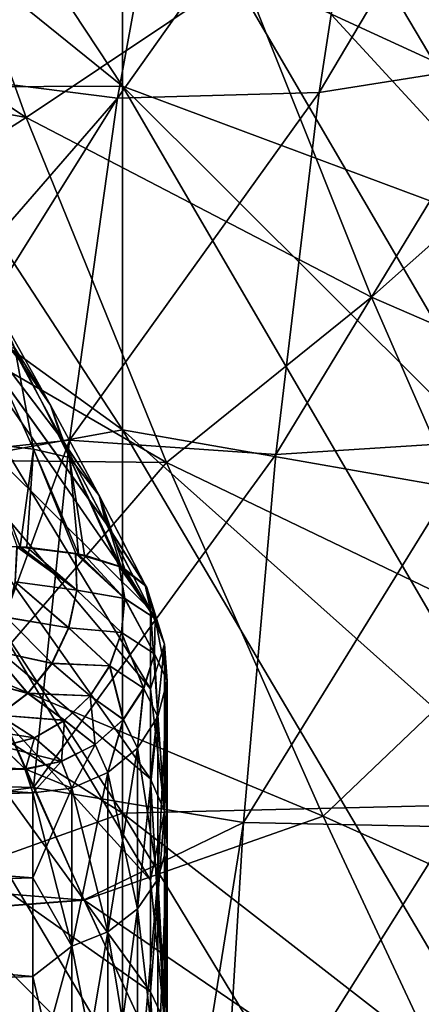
# Model space of a CAD drawing. Header units: metres. Extents: x 59 to 135, y -85 to 87.
# Tile 176 of 210: x 113.32 to 114.83, y 8.98 to 12.7. Entities that reach past the tile are written whole.
import ezdxf

# ---------------------------------------------------------------- set-up
doc = ezdxf.new("R2010")
doc.units = ezdxf.units.M
doc.layers.add('solid_21_404_502_XXX', color=7, linetype='CONTINUOUS')

msp = doc.modelspace()

# ---------------------------------------------------------------- linework, layer by layer
at = {"layer": 'solid_21_404_502_XXX'}
for points in [[(113.704964, 15.269992, 5.557823), (115.285385, 13.339446, 4.855161), (115.285385, 12.685599, 6.370948)], [(113.704964, 14.521518, 7.29298), (113.704964, 15.269992, 5.557823), (115.285385, 12.685599, 6.370948)], [(111.920319, 15.147185, 9.962461), (113.704964, 13.576665, 8.929513), (113.704964, 12.448212, 10.44529)], [(111.920319, 13.888194, 11.653579), (111.920319, 15.147185, 9.962461), (113.704964, 12.448212, 10.44529)], [(113.704964, 14.521518, 7.29298), (115.285385, 12.685599, 6.370948), (115.285385, 11.860203, 7.800578)], [(113.704964, 13.576665, 8.929513), (113.704964, 14.521518, 7.29298), (115.285385, 11.860203, 7.800578)], [(113.704964, 14.521518, -7.29298), (115.285385, 12.685599, -6.370948), (115.285385, 13.339446, -4.855161)], [(113.704964, 14.521518, -7.29298), (113.704964, 13.576665, -8.929513), (115.285385, 12.685599, -6.370948)], [(115.35675, 13.955405, 19.516825), (114.653458, 13.7675, 19.179806), (114.447014, 12.425283, 19.765148)], [(115.186928, 12.542288, 20.042587), (115.35675, 13.955405, 19.516825), (114.447014, 12.425283, 19.765148)], [(111.920319, 13.888194, 11.653579), (113.704964, 12.448212, 10.44529), (113.704964, 11.151417, 11.819812)], [(111.920319, 12.441389, 13.187102), (111.920319, 13.888194, 11.653579), (113.704964, 11.151417, 11.819812)], [(111.920319, 13.888194, -11.653579), (113.704964, 12.448212, -10.44529), (113.704964, 13.576665, -8.929513)], [(111.920319, 13.888194, -11.653579), (111.920319, 12.441389, -13.187102), (113.704964, 12.448212, -10.44529)], [(114.653458, 13.7675, 19.179806), (113.91674, 13.666785, 18.898983), (113.685135, 12.402708, 19.540819)], [(114.447014, 12.425283, 19.765148), (114.653458, 13.7675, 19.179806), (113.685135, 12.402708, 19.540819)], [(113.91674, 13.666785, 18.898983), (113.164856, 13.675102, 18.656321), (112.918381, 12.499783, 19.346254)], [(113.685135, 12.402708, 19.540819), (113.91674, 13.666785, 18.898983), (112.918381, 12.499783, 19.346254)], [(112.886093, 13.591232, -18.650749), (113.34005, 12.32971, -19.508167), (112.006294, 13.217943, -18.822487)], [(114.15593, 12.876008, -19.430506), (113.34005, 12.32971, -19.508167), (112.886093, 13.591232, -18.650749)], [(113.704964, 13.576665, 8.929513), (115.285385, 11.860203, 7.800578), (115.285385, 10.874416, 9.124719)], [(113.704964, 12.448212, 10.44529), (113.704964, 13.576665, 8.929513), (115.285385, 10.874416, 9.124719)], [(113.704964, 13.576665, -8.929513), (115.285385, 11.860203, -7.800578), (115.285385, 12.685599, -6.370948)], [(113.704964, 13.576665, -8.929513), (113.704964, 12.448212, -10.44529), (115.285385, 11.860203, -7.800578)], [(114.935593, 13.468215, -19.487001), (115.386398, 12.310038, -20.241962), (114.15593, 12.876008, -19.430506)], [(113.34005, 12.32971, -19.508167), (112.246452, 12.533974, -19.284697), (112.006294, 13.217943, -18.822487)], [(114.15593, 12.876008, -19.430506), (114.645264, 11.652467, -20.189638), (113.34005, 12.32971, -19.508167)], [(115.386398, 12.310038, -20.241962), (114.645264, 11.652467, -20.189638), (114.15593, 12.876008, -19.430506)], [(113.810066, 10.471221, 4.253658), (112.304695, 12.654945, 5.063212), (112.304695, 11.964212, 6.530037)], [(113.476112, 11.113872, 4.182075), (113.313995, 11.415254, 4.130393), (112.304695, 12.654945, 5.063212)], [(113.641647, 10.799161, 4.223408), (113.476112, 11.113872, 4.182075), (112.304695, 12.654945, 5.063212)], [(113.810066, 10.471221, 4.253658), (113.641647, 10.799161, 4.223408), (112.304695, 12.654945, 5.063212)], [(113.810066, 10.173501, -4.923408), (112.304695, 11.96417, -6.530113), (112.304695, 12.65491, -5.063301)], [(113.810066, 10.471221, -4.253658), (113.810066, 10.173501, -4.923408), (112.304695, 12.65491, -5.063301)], [(113.641212, 10.800003, -4.223316), (113.810066, 10.471221, -4.253658), (112.304695, 12.65491, -5.063301)], [(113.475235, 11.115521, -4.181827), (113.641212, 10.800003, -4.223316), (112.304695, 12.65491, -5.063301)], [(113.312675, 11.417679, -4.129926), (113.475235, 11.115521, -4.181827), (112.304695, 12.65491, -5.063301)], [(113.34005, 12.32971, -19.508167), (112.522324, 11.807676, -19.737751), (112.246452, 12.533974, -19.284697)], [(115.186928, 12.542288, 20.042587), (114.447014, 12.425283, 19.765148), (114.283745, 11.058097, 20.343866)], [(115.051682, 11.106819, 20.556919), (115.186928, 12.542288, 20.042587), (114.283745, 11.058097, 20.343866)], [(113.685135, 12.402708, 19.540819), (112.918381, 12.499783, 19.346254), (112.72599, 11.299597, 20.032951)], [(111.920319, 12.441389, -13.187102), (113.704964, 11.151417, -11.819812), (113.704964, 12.448212, -10.44529)], [(111.920319, 12.441389, 13.187102), (113.704964, 11.151417, 11.819812), (113.704964, 9.703818, 13.034491)], [(111.920319, 10.826336, 14.542293), (111.920319, 12.441389, 13.187102), (113.704964, 9.703818, 13.034491)], [(111.920319, 12.441389, -13.187102), (111.920319, 10.826336, -14.542293), (113.704964, 11.151417, -11.819812)], [(114.447014, 12.425283, 19.765148), (113.685135, 12.402708, 19.540819), (113.503922, 11.111504, 20.17935)], [(114.283745, 11.058097, 20.343866), (114.447014, 12.425283, 19.765148), (113.503922, 11.111504, 20.17935)], [(113.704964, 12.448212, 10.44529), (115.285385, 10.874416, 9.124719), (115.285385, 9.741572, 10.325463)], [(113.704964, 11.151417, 11.819812), (113.704964, 12.448212, 10.44529), (115.285385, 9.741572, 10.325463)], [(113.704964, 12.448212, -10.44529), (115.285385, 10.874416, -9.124719), (115.285385, 11.860203, -7.800578)], [(113.704964, 12.448212, -10.44529), (113.704964, 11.151417, -11.819812), (115.285385, 10.874416, -9.124719)], [(113.685135, 12.402708, 19.540819), (112.72599, 11.299597, 20.032951), (112.832977, 11.040425, 20.176943)], [(113.503922, 11.111504, 20.17935), (113.685135, 12.402708, 19.540819), (112.832977, 11.040425, 20.176943)], [(113.34005, 12.32971, -19.508167), (113.870972, 11.028116, -20.272839), (112.522324, 11.807676, -19.737751)], [(114.645264, 11.652467, -20.189638), (113.870972, 11.028116, -20.272839), (113.34005, 12.32971, -19.508167)], [(115.386398, 12.310038, -20.241962), (115.896736, 11.11, -20.927649), (114.645264, 11.652467, -20.189638)], [(113.810066, 9.832997, 5.572453), (112.304695, 11.964212, 6.530037), (112.304695, 11.104195, 7.904468)], [(113.810066, 10.173501, 4.923408), (113.810066, 10.471221, 4.253658), (112.304695, 11.964212, 6.530037)], [(113.810066, 9.832997, 5.572453), (113.810066, 10.173501, 4.923408), (112.304695, 11.964212, 6.530037)], [(113.810066, 9.451141, -6.198064), (112.304695, 11.104151, -7.904531), (112.304695, 11.96417, -6.530113)], [(113.810066, 9.832997, -5.572453), (113.810066, 9.451141, -6.198064), (112.304695, 11.96417, -6.530113)], [(113.810066, 10.173501, -4.923408), (113.810066, 9.832997, -5.572453), (112.304695, 11.96417, -6.530113)], [(113.870972, 11.028116, -20.272839), (112.833549, 11.039065, -20.177687), (112.522324, 11.807676, -19.737751)], [(114.645264, 11.652467, -20.189638), (115.194901, 10.390332, -20.868647), (113.870972, 11.028116, -20.272839)], [(115.896736, 11.11, -20.927649), (115.194901, 10.390332, -20.868647), (114.645264, 11.652467, -20.189638)], [(113.432922, 11.244701, 3.958476), (113.242004, 11.585659, 3.960014), (113.313995, 11.415254, 4.130393)], [(113.297585, 11.459806, 3.609648), (113.242004, 11.585659, 3.960014), (113.432922, 11.244701, 3.958476)], [(113.43293, 11.244696, -3.958478), (113.312675, 11.417679, -4.129926), (113.242004, 11.585653, -3.960017)], [(113.43293, 11.244696, -3.958478), (113.242004, 11.585653, -3.960017), (113.297623, 11.459743, -3.609652)], [(113.165062, 11.101727, 2.967461), (113.190285, 11.471362, 3.269546), (113.368721, 11.077707, 3.269125)], [(113.368729, 11.077694, -3.26913), (113.1903, 11.471334, -3.269552), (113.1651, 11.101653, -2.967468)], [(113.368721, 11.077707, 3.269125), (113.190285, 11.471362, 3.269546), (113.297585, 11.459806, 3.609648)], [(113.297623, 11.459743, -3.609652), (113.1903, 11.471334, -3.269552), (113.368729, 11.077694, -3.26913)], [(113.503738, 11.046883, 3.600551), (113.297585, 11.459806, 3.609648), (113.432922, 11.244701, 3.958476)], [(113.368721, 11.077707, 3.269125), (113.297585, 11.459806, 3.609648), (113.503738, 11.046883, 3.600551)], [(113.503754, 11.046845, -3.600553), (113.297623, 11.459743, -3.609652), (113.368729, 11.077694, -3.26913)], [(113.43293, 11.244696, -3.958478), (113.297623, 11.459743, -3.609652), (113.503754, 11.046845, -3.600553)], [(113.43293, 11.244696, -3.958478), (113.475235, 11.115521, -4.181827), (113.312675, 11.417679, -4.129926)], [(113.432922, 11.244701, 3.958476), (113.313995, 11.415254, 4.130393), (113.476112, 11.113872, 4.182075)], [(113.616295, 10.903247, 3.941848), (113.432922, 11.244701, 3.958476), (113.476112, 11.113872, 4.182075)], [(113.503738, 11.046883, 3.600551), (113.432922, 11.244701, 3.958476), (113.616295, 10.903247, 3.941848)], [(113.616295, 10.903245, -3.94185), (113.475235, 11.115521, -4.181827), (113.43293, 11.244696, -3.958478)], [(113.616295, 10.903245, -3.94185), (113.43293, 11.244696, -3.958478), (113.503754, 11.046845, -3.600553)], [(111.920319, 10.826336, -14.542293), (113.704964, 9.703818, -13.034491), (113.704964, 11.151417, -11.819812)], [(113.704964, 11.151417, 11.819812), (115.285385, 9.741572, 10.325463), (115.285385, 8.47699, 11.386574)], [(113.704964, 9.703818, 13.034491), (113.704964, 11.151417, 11.819812), (115.285385, 8.47699, 11.386574)], [(113.704964, 11.151417, -11.819812), (115.285385, 9.741572, -10.325463), (115.285385, 10.874416, -9.124719)], [(113.704964, 11.151417, -11.819812), (113.704964, 9.703818, -13.034491), (115.285385, 9.741572, -10.325463)], [(113.810066, 9.02954, 6.797609), (112.304695, 11.104195, 7.904468), (112.304695, 10.087063, 9.167057)], [(113.810066, 9.451142, 6.198063), (113.810066, 9.832997, 5.572453), (112.304695, 11.104195, 7.904468)], [(113.810066, 9.02954, 6.797609), (113.810066, 9.451142, 6.198063), (112.304695, 11.104195, 7.904468)], [(113.810066, 8.569964, -7.368567), (112.304695, 10.087017, -9.167107), (112.304695, 11.104151, -7.904531)], [(113.810066, 9.02954, -6.797609), (113.810066, 8.569964, -7.368567), (112.304695, 11.104151, -7.904531)], [(113.810066, 9.451141, -6.198064), (113.810066, 9.02954, -6.797609), (112.304695, 11.104151, -7.904531)], [(113.503922, 11.111504, 20.17935), (112.832977, 11.040425, 20.176943), (113.179619, 10.228867, 20.60025)], [(113.047752, 10.714463, 2.720586), (113.165062, 11.101727, 2.967461), (113.317863, 10.7091, 2.963693)], [(113.317863, 10.7091, 2.963693), (113.165062, 11.101727, 2.967461), (113.368721, 11.077707, 3.269125)], [(113.306732, 10.709788, -2.951762), (113.317871, 10.7091, -2.963703), (113.1651, 11.101653, -2.967468)], [(113.368729, 11.077694, -3.26913), (113.1651, 11.101653, -2.967468), (113.317871, 10.7091, -2.963703)], [(113.503922, 11.111504, 20.17935), (113.179619, 10.228867, 20.60025), (113.368752, 9.800022, 20.80768)], [(114.283745, 11.058097, 20.343866), (113.503922, 11.111504, 20.17935), (113.368752, 9.800022, 20.80768)], [(113.616295, 10.903245, -3.94185), (113.641212, 10.800003, -4.223316), (113.475235, 11.115521, -4.181827)], [(113.616295, 10.903247, 3.941848), (113.476112, 11.113872, 4.182075), (113.641647, 10.799161, 4.223408)], [(115.051682, 11.106819, 20.556919), (114.283745, 11.058097, 20.343866), (114.16114, 9.668784, 20.911875)], [(114.948524, 9.65187, 21.056944), (115.051682, 11.106819, 20.556919), (114.16114, 9.668784, 20.911875)], [(113.317863, 10.7091, 2.963693), (113.368721, 11.077707, 3.269125), (113.538635, 10.681918, 3.251325)], [(113.368729, 11.077694, -3.26913), (113.317871, 10.7091, -2.963703), (113.342613, 10.707372, -2.990933)], [(113.527573, 10.68408, -3.233939), (113.368729, 11.077694, -3.26913), (113.342613, 10.707372, -2.990933)], [(113.538635, 10.681918, 3.251325), (113.368721, 11.077707, 3.269125), (113.503738, 11.046883, 3.600551)], [(113.527573, 10.68408, -3.233939), (113.538643, 10.681918, -3.251336), (113.368729, 11.077694, -3.26913)], [(113.503754, 11.046845, -3.600553), (113.368729, 11.077694, -3.26913), (113.538643, 10.681918, -3.251336)], [(114.16114, 9.668784, 20.911875), (114.283745, 11.058097, 20.343866), (113.368752, 9.800022, 20.80768)], [(113.69973, 10.632174, 3.57185), (113.503738, 11.046883, 3.600551), (113.616295, 10.903247, 3.941848)], [(113.538635, 10.681918, 3.251325), (113.503738, 11.046883, 3.600551), (113.69973, 10.632174, 3.57185)], [(113.503754, 11.046845, -3.600553), (113.538643, 10.681918, -3.251336), (113.561035, 10.677192, -3.287827)], [(113.69236, 10.635571, -3.553032), (113.503754, 11.046845, -3.600553), (113.561035, 10.677192, -3.287827)], [(113.69236, 10.635571, -3.553032), (113.699738, 10.632161, -3.571856), (113.503754, 11.046845, -3.600553)], [(113.616295, 10.903245, -3.94185), (113.503754, 11.046845, -3.600553), (113.699738, 10.632161, -3.571856)], [(113.870972, 11.028116, -20.272839), (113.180138, 10.227694, -20.600832), (112.833549, 11.039065, -20.177687)], [(113.870972, 11.028116, -20.272839), (114.462547, 9.69196, -20.944881), (113.180138, 10.227694, -20.600832)], [(115.194901, 10.390332, -20.868647), (114.462547, 9.69196, -20.944881), (113.870972, 11.028116, -20.272839)], [(113.792366, 10.560826, 3.911704), (113.616295, 10.903247, 3.941848), (113.641647, 10.799161, 4.223408)], [(113.69973, 10.632174, 3.57185), (113.616295, 10.903247, 3.941848), (113.792366, 10.560826, 3.911704)], [(113.792366, 10.560832, -3.911708), (113.641212, 10.800003, -4.223316), (113.616295, 10.903245, -3.94185)], [(113.616295, 10.903245, -3.94185), (113.699738, 10.632161, -3.571856), (113.713371, 10.62537, -3.608454)], [(113.790161, 10.563933, -3.898537), (113.616295, 10.903245, -3.94185), (113.713371, 10.62537, -3.608454)], [(113.790161, 10.563933, -3.898537), (113.792366, 10.560832, -3.911708), (113.616295, 10.903245, -3.94185)], [(111.920319, 10.826336, 14.542293), (113.704964, 9.703818, 13.034491), (113.704964, 8.124993, 14.072901)], [(111.920319, 9.064875, 15.700824), (111.920319, 10.826336, 14.542293), (113.704964, 8.124993, 14.072901)], [(111.920319, 10.826336, -14.542293), (111.920319, 9.064875, -15.700824), (113.704964, 9.703818, -13.034491)], [(113.796104, 10.555075, -3.935869), (113.810066, 10.471221, -4.253658), (113.641212, 10.800003, -4.223316)], [(113.796104, 10.555075, -3.935869), (113.641212, 10.800003, -4.223316), (113.792366, 10.560832, -3.911708)], [(113.792366, 10.560826, 3.911704), (113.641647, 10.799161, 4.223408), (113.810066, 10.471221, 4.253658)], [(113.067047, 10.714746, 2.735183), (113.047752, 10.714463, 2.720586), (113.317863, 10.7091, 2.963693)], [(113.067047, 10.714746, 2.735183), (113.317863, 10.7091, 2.963693), (113.305687, 10.709849, 2.950656)], [(113.298378, 10.576728, 2.91397), (113.305687, 10.709849, 2.950656), (113.531296, 10.545485, 3.180423)], [(113.532166, 10.545314, -3.181619), (113.306732, 10.709788, -2.951762), (113.299461, 10.576642, -2.915003)], [(113.531296, 10.545485, 3.180423), (113.305687, 10.709849, 2.950656), (113.317863, 10.7091, 2.963693)], [(113.527573, 10.68408, -3.233939), (113.317871, 10.7091, -2.963703), (113.306732, 10.709788, -2.951762)], [(113.532166, 10.545314, -3.181619), (113.527573, 10.68408, -3.233939), (113.306732, 10.709788, -2.951762)], [(113.34243, 10.707385, 2.99073), (113.317863, 10.7091, 2.963693), (113.538635, 10.681918, 3.251325)], [(113.531296, 10.545485, 3.180423), (113.317863, 10.7091, 2.963693), (113.34243, 10.707385, 2.99073)], [(113.527573, 10.68408, -3.233939), (113.342613, 10.707372, -2.990933), (113.317871, 10.7091, -2.963703)], [(113.34243, 10.707385, 2.99073), (113.538635, 10.681918, 3.251325), (113.526772, 10.684232, 3.232699)], [(113.531296, 10.545485, 3.180423), (113.34243, 10.707385, 2.99073), (113.526772, 10.684232, 3.232699)], [(113.712318, 10.514004, 3.496038), (113.526772, 10.684232, 3.232699), (113.538635, 10.681918, 3.251325)], [(113.531296, 10.545485, 3.180423), (113.526772, 10.684232, 3.232699), (113.712318, 10.514004, 3.496038)], [(113.69236, 10.635571, -3.553032), (113.538643, 10.681918, -3.251336), (113.527573, 10.68408, -3.233939)], [(113.712952, 10.513743, -3.49739), (113.69236, 10.635571, -3.553032), (113.527573, 10.68408, -3.233939)], [(113.712952, 10.513743, -3.49739), (113.527573, 10.68408, -3.233939), (113.532166, 10.545314, -3.181619)], [(113.560883, 10.677222, 3.287576), (113.538635, 10.681918, 3.251325), (113.69973, 10.632174, 3.57185)], [(113.712318, 10.514004, 3.496038), (113.538635, 10.681918, 3.251325), (113.560883, 10.677222, 3.287576)], [(113.69236, 10.635571, -3.553032), (113.561035, 10.677192, -3.287827), (113.538643, 10.681918, -3.251336)], [(113.560883, 10.677222, 3.287576), (113.69973, 10.632174, 3.57185), (113.691811, 10.635827, 3.551664)], [(113.712318, 10.514004, 3.496038), (113.560883, 10.677222, 3.287576), (113.691811, 10.635827, 3.551664)], [(113.827202, 10.439177, 3.838513), (113.691811, 10.635827, 3.551664), (113.69973, 10.632174, 3.57185)], [(113.712318, 10.514004, 3.496038), (113.691811, 10.635827, 3.551664), (113.827202, 10.439177, 3.838513)], [(113.790161, 10.563933, -3.898537), (113.699738, 10.632161, -3.571856), (113.69236, 10.635571, -3.553032)], [(113.827545, 10.438784, -3.840142), (113.790161, 10.563933, -3.898537), (113.69236, 10.635571, -3.553032)], [(113.712952, 10.513743, -3.49739), (113.827545, 10.438784, -3.840142), (113.69236, 10.635571, -3.553032)], [(113.69973, 10.632174, 3.57185), (113.792366, 10.560826, 3.911704), (113.789894, 10.564298, 3.896946)], [(113.713287, 10.625422, 3.608227), (113.69973, 10.632174, 3.57185), (113.789894, 10.564298, 3.896946)], [(113.827202, 10.439177, 3.838513), (113.69973, 10.632174, 3.57185), (113.713287, 10.625422, 3.608227)], [(113.790161, 10.563933, -3.898537), (113.713371, 10.62537, -3.608454), (113.699738, 10.632161, -3.571856)], [(113.827202, 10.439177, 3.838513), (113.713287, 10.625422, 3.608227), (113.789894, 10.564298, 3.896946)], [(113.264969, 10.4431, 2.905147), (113.298378, 10.576728, 2.91397), (113.500725, 10.403113, 3.154264)], [(113.50161, 10.402909, -3.155389), (113.299461, 10.576642, -2.915003), (113.26606, 10.442972, -2.906107)], [(113.298378, 10.576728, 2.91397), (113.531296, 10.545485, 3.180423), (113.500725, 10.403113, 3.154264)], [(113.50161, 10.402909, -3.155389), (113.532166, 10.545314, -3.181619), (113.299461, 10.576642, -2.915003)], [(113.789894, 10.564298, 3.896946), (113.792366, 10.560826, 3.911704), (113.863258, 10.3417, 4.201047)], [(113.827202, 10.439177, 3.838513), (113.789894, 10.564298, 3.896946), (113.863258, 10.3417, 4.201047)], [(113.790161, 10.563933, -3.898537), (113.863258, 10.341701, -4.201044), (113.810066, 10.471221, -4.253658)], [(113.790161, 10.563933, -3.898537), (113.810066, 10.471221, -4.253658), (113.792366, 10.560832, -3.911708)], [(113.827545, 10.438784, -3.840142), (113.863258, 10.341701, -4.201044), (113.790161, 10.563933, -3.898537)], [(113.796104, 10.555075, -3.935869), (113.792366, 10.560832, -3.911708), (113.810066, 10.471221, -4.253658)], [(113.796082, 10.555114, 3.935683), (113.792366, 10.560826, 3.911704), (113.810066, 10.471221, 4.253658)], [(113.796082, 10.555114, 3.935683), (113.863258, 10.3417, 4.201047), (113.792366, 10.560826, 3.911704)], [(113.500725, 10.403113, 3.154264), (113.531296, 10.545485, 3.180423), (113.700096, 10.385751, 3.455512)], [(113.70076, 10.385468, -3.456814), (113.532166, 10.545314, -3.181619), (113.50161, 10.402909, -3.155389)], [(113.531296, 10.545485, 3.180423), (113.712318, 10.514004, 3.496038), (113.700096, 10.385751, 3.455512)], [(113.70076, 10.385468, -3.456814), (113.712952, 10.513743, -3.49739), (113.532166, 10.545314, -3.181619)], [(113.796082, 10.555114, 3.935683), (113.810066, 10.471221, 4.253658), (113.863258, 10.3417, 4.201047)], [(113.700096, 10.385751, 3.455512), (113.712318, 10.514004, 3.496038), (113.825279, 10.305825, 3.787812)], [(113.70076, 10.385468, -3.456814), (113.825676, 10.305408, -3.789404), (113.712952, 10.513743, -3.49739)], [(113.712318, 10.514004, 3.496038), (113.827202, 10.439177, 3.838513), (113.825279, 10.305825, 3.787812)], [(113.712952, 10.513743, -3.49739), (113.825676, 10.305408, -3.789404), (113.827545, 10.438784, -3.840142)], [(113.863258, 10.3417, 4.201047), (113.810066, 10.471221, 4.253658), (113.810066, 10.173501, 4.923408)], [(113.863258, 9.711371, -5.503527), (113.810066, 10.173501, -4.923408), (113.810066, 10.471221, -4.253658)], [(113.863258, 10.341701, -4.201044), (113.863258, 9.711371, -5.503527), (113.810066, 10.471221, -4.253658)], [(113.207756, 10.318993, 2.92451), (113.264969, 10.4431, 2.905147), (113.437263, 10.269474, 3.155649)], [(113.438126, 10.269234, -3.156694), (113.26606, 10.442972, -2.906107), (113.208817, 10.31882, -2.925399)], [(113.264969, 10.4431, 2.905147), (113.500725, 10.403113, 3.154264), (113.437263, 10.269474, 3.155649)], [(113.438126, 10.269234, -3.156694), (113.50161, 10.402909, -3.155389), (113.26606, 10.442972, -2.906107)], [(113.825279, 10.305825, 3.787812), (113.827202, 10.439177, 3.838513), (113.872704, 10.203259, 4.144813)], [(113.827545, 10.438784, -3.840142), (113.825676, 10.305408, -3.789404), (113.872704, 10.203261, -4.144806)], [(113.827202, 10.439177, 3.838513), (113.863258, 10.3417, 4.201047), (113.872704, 10.203259, 4.144813)], [(113.827545, 10.438784, -3.840142), (113.872704, 10.203261, -4.144806), (113.863258, 10.341701, -4.201044)], [(113.437263, 10.269474, 3.155649), (113.500725, 10.403113, 3.154264), (113.655632, 10.260443, 3.431812)], [(113.656303, 10.260135, -3.433046), (113.50161, 10.402909, -3.155389), (113.438126, 10.269234, -3.156694)], [(113.500725, 10.403113, 3.154264), (113.700096, 10.385751, 3.455512), (113.655632, 10.260443, 3.431812)], [(113.656303, 10.260135, -3.433046), (113.70076, 10.385468, -3.456814), (113.50161, 10.402909, -3.155389)], [(113.655632, 10.260443, 3.431812), (113.700096, 10.385751, 3.455512), (113.78418, 10.175159, 3.747881)], [(113.656303, 10.260135, -3.433046), (113.784592, 10.174721, -3.749399), (113.70076, 10.385468, -3.456814)], [(113.700096, 10.385751, 3.455512), (113.825279, 10.305825, 3.787812), (113.78418, 10.175159, 3.747881)], [(113.70076, 10.385468, -3.456814), (113.784592, 10.174721, -3.749399), (113.825676, 10.305408, -3.789404)], [(115.194901, 10.390332, -20.868647), (115.792374, 9.093846, -21.466486), (114.462547, 9.69196, -20.944881)], [(113.863258, 10.3417, 4.201047), (113.810066, 10.173501, 4.923408), (113.810066, 9.832997, 5.572453)], [(113.863258, 9.71137, 5.503531), (113.863258, 10.3417, 4.201047), (113.810066, 9.832997, 5.572453)], [(113.872704, 9.58137, -5.429854), (113.863258, 9.711371, -5.503527), (113.863258, 10.341701, -4.201044)], [(113.872704, 10.203261, -4.144806), (113.872704, 9.58137, -5.429854), (113.863258, 10.341701, -4.201044)], [(113.872704, 10.203259, 4.144813), (113.863258, 10.3417, 4.201047), (113.863258, 9.71137, 5.503531)], [(113.131104, 10.213864, 2.970582), (113.207756, 10.318993, 2.92451), (113.346466, 10.156269, 3.184458)], [(113.347282, 10.155997, -3.185421), (113.208817, 10.31882, -2.925399), (113.132095, 10.213653, -2.971408)], [(113.207756, 10.318993, 2.92451), (113.437263, 10.269474, 3.155649), (113.346466, 10.156269, 3.184458)], [(113.347282, 10.155997, -3.185421), (113.438126, 10.269234, -3.156694), (113.208817, 10.31882, -2.925399)], [(113.78418, 10.175159, 3.747881), (113.825279, 10.305825, 3.787812), (113.837486, 10.068435, 4.090046)], [(113.825676, 10.305408, -3.789404), (113.784592, 10.174721, -3.749399), (113.837486, 10.068438, -4.090038)], [(113.825279, 10.305825, 3.787812), (113.872704, 10.203259, 4.144813), (113.837486, 10.068435, 4.090046)], [(113.825676, 10.305408, -3.789404), (113.837486, 10.068438, -4.090038), (113.872704, 10.203261, -4.144806)], [(113.346466, 10.156269, 3.184458), (113.437263, 10.269474, 3.155649), (113.582176, 10.147223, 3.426667)], [(113.582825, 10.146894, -3.427821), (113.438126, 10.269234, -3.156694), (113.347282, 10.155997, -3.185421)], [(113.437263, 10.269474, 3.155649), (113.655632, 10.260443, 3.431812), (113.582176, 10.147223, 3.426667)], [(113.582825, 10.146894, -3.427821), (113.656303, 10.260135, -3.433046), (113.438126, 10.269234, -3.156694)], [(105.599998, 10.018713, 20.70327), (113.368752, 9.800022, 20.80768), (113.179619, 10.228867, 20.60025)], [(105.599998, 10.018703, -20.703274), (113.180138, 10.227694, -20.600832), (113.559944, 9.375443, -21.002407)], [(114.462547, 9.69196, -20.944881), (113.559944, 9.375443, -21.002407), (113.180138, 10.227694, -20.600832)], [(113.582176, 10.147223, 3.426667), (113.655632, 10.260443, 3.431812), (113.707253, 10.057821, 3.721971)], [(113.582825, 10.146894, -3.427821), (113.707664, 10.057368, -3.723388), (113.656303, 10.260135, -3.433046)], [(113.655632, 10.260443, 3.431812), (113.78418, 10.175159, 3.747881), (113.707253, 10.057821, 3.721971)], [(113.656303, 10.260135, -3.433046), (113.707664, 10.057368, -3.723388), (113.784592, 10.174721, -3.749399)], [(113.131104, 10.213864, 2.970582), (113.346466, 10.156269, 3.184458), (113.23629, 10.073408, 3.238167)], [(113.237022, 10.073121, -3.239053), (113.347282, 10.155997, -3.185421), (113.132095, 10.213653, -2.971408)], [(113.837486, 9.454764, -5.358105), (113.872704, 9.58137, -5.429854), (113.872704, 10.203261, -4.144806)], [(113.837486, 10.068438, -4.090038), (113.837486, 9.454764, -5.358105), (113.872704, 10.203261, -4.144806)], [(113.837486, 10.068435, 4.090046), (113.872704, 10.203259, 4.144813), (113.872704, 9.581367, 5.42986)], [(113.872704, 9.581367, 5.42986), (113.872704, 10.203259, 4.144813), (113.863258, 9.71137, 5.503531)], [(113.23629, 10.073408, 3.238167), (113.346466, 10.156269, 3.184458), (113.485092, 10.054353, 3.440454)], [(113.485695, 10.05401, -3.44152), (113.347282, 10.155997, -3.185421), (113.237022, 10.073121, -3.239053)], [(113.346466, 10.156269, 3.184458), (113.582176, 10.147223, 3.426667), (113.485092, 10.054353, 3.440454)], [(113.485695, 10.05401, -3.44152), (113.582825, 10.146894, -3.427821), (113.347282, 10.155997, -3.185421)], [(113.707253, 10.057821, 3.721971), (113.78418, 10.175159, 3.747881), (113.760757, 9.949317, 4.041657)], [(113.784592, 10.174721, -3.749399), (113.707664, 10.057368, -3.723388), (113.760757, 9.94932, -4.041649)], [(113.78418, 10.175159, 3.747881), (113.837486, 10.068435, 4.090046), (113.760757, 9.949317, 4.041657)], [(113.784592, 10.174721, -3.749399), (113.760757, 9.94932, -4.041649), (113.837486, 10.068438, -4.090038)], [(113.863258, 9.711371, -5.503527), (113.810066, 9.832997, -5.572453), (113.810066, 10.173501, -4.923408)], [(113.485092, 10.054353, 3.440454), (113.582176, 10.147223, 3.426667), (113.600761, 9.963365, 3.712192)], [(113.485695, 10.05401, -3.44152), (113.601143, 9.962911, -3.71349), (113.582825, 10.146894, -3.427821)], [(113.582176, 10.147223, 3.426667), (113.707253, 10.057821, 3.721971), (113.600761, 9.963365, 3.712192)], [(113.582825, 10.146894, -3.427821), (113.601143, 9.962911, -3.71349), (113.707664, 10.057368, -3.723388)], [(113.810066, 8.074348, 7.908537), (112.304695, 10.087063, 9.167057), (112.304695, 8.927206, 10.299939)], [(113.810066, 8.569964, 7.368567), (113.810066, 9.02954, 6.797609), (112.304695, 10.087063, 9.167057)], [(113.810066, 8.074348, 7.908537), (113.810066, 8.569964, 7.368567), (112.304695, 10.087063, 9.167057)], [(113.810066, 7.544777, -8.415249), (112.304695, 8.927163, -10.299976), (112.304695, 10.087017, -9.167107)], [(113.810066, 8.074348, -7.908538), (113.810066, 7.544777, -8.415249), (112.304695, 10.087017, -9.167107)], [(113.810066, 8.569964, -7.368567), (113.810066, 8.074348, -7.908538), (112.304695, 10.087017, -9.167107)], [(113.371994, 9.988264, -3.473143), (113.237022, 10.073121, -3.239053), (113.117973, 10.027472, -3.314032)], [(113.23629, 10.073408, 3.238167), (113.371452, 9.988606, 3.472165), (113.249695, 9.954712, 3.51968)], [(113.23629, 10.073408, 3.238167), (113.485092, 10.054353, 3.440454), (113.371452, 9.988606, 3.472165)], [(113.371994, 9.988264, -3.473143), (113.485695, 10.05401, -3.44152), (113.237022, 10.073121, -3.239053)], [(113.371452, 9.988606, 3.472165), (113.485092, 10.054353, 3.440454), (113.473389, 9.899481, 3.719342)], [(113.371994, 9.988264, -3.473143), (113.473709, 9.899043, -3.720511), (113.485695, 10.05401, -3.44152)], [(113.485092, 10.054353, 3.440454), (113.600761, 9.963365, 3.712192), (113.473389, 9.899481, 3.719342)], [(113.485695, 10.05401, -3.44152), (113.473709, 9.899043, -3.720511), (113.601143, 9.962911, -3.71349)], [(113.600761, 9.963365, 3.712192), (113.707253, 10.057821, 3.721971), (113.649406, 9.856586, 4.003986)], [(113.707664, 10.057368, -3.723388), (113.601143, 9.962911, -3.71349), (113.649406, 9.856588, -4.00398)], [(113.707253, 10.057821, 3.721971), (113.760757, 9.949317, 4.041657), (113.649406, 9.856586, 4.003986)], [(113.707664, 10.057368, -3.723388), (113.649406, 9.856588, -4.00398), (113.760757, 9.94932, -4.041649)], [(113.760757, 9.342906, -5.294714), (113.837486, 9.454764, -5.358105), (113.837486, 10.068438, -4.090038)], [(113.760757, 9.94932, -4.041649), (113.760757, 9.342906, -5.294714), (113.837486, 10.068438, -4.090038)], [(113.760757, 9.949317, 4.041657), (113.837486, 10.068435, 4.090046), (113.837486, 9.454761, 5.358112)], [(113.837486, 9.454761, 5.358112), (113.837486, 10.068435, 4.090046), (113.872704, 9.581367, 5.42986)], [(105.599998, 10.018713, 20.70327), (105.599998, 8.768389, 21.263004), (113.368752, 9.800022, 20.80768)], [(105.599998, 8.768376, -21.26301), (105.599998, 10.018703, -20.703274), (113.559944, 9.375443, -21.002407)], [(113.371994, 9.988264, -3.473143), (113.117973, 10.027472, -3.314032), (113.246727, 9.956814, -3.513886)], [(113.335793, 9.87083, -3.744253), (110.217148, 9.984474, -3.593791), (110.217148, 9.70061, -4.301536)], [(113.335793, 9.87083, -3.744253), (113.246727, 9.956814, -3.513886), (110.217148, 9.984474, -3.593791)], [(113.365875, 9.780418, 3.973038), (110.217148, 9.70061, 4.301535), (110.217148, 9.984474, 3.59379)], [(113.337357, 9.868469, 3.750393), (113.365875, 9.780418, 3.973038), (110.217148, 9.984474, 3.59379)], [(113.249695, 9.954712, 3.51968), (113.337357, 9.868469, 3.750393), (110.217148, 9.984474, 3.59379)], [(113.371994, 9.988264, -3.473143), (113.246727, 9.956814, -3.513886), (113.473709, 9.899043, -3.720511)], [(113.371452, 9.988606, 3.472165), (113.337357, 9.868469, 3.750393), (113.249695, 9.954712, 3.51968)], [(113.371452, 9.988606, 3.472165), (113.473389, 9.899481, 3.719342), (113.337357, 9.868469, 3.750393)], [(113.473709, 9.899043, -3.720511), (113.246727, 9.956814, -3.513886), (113.335793, 9.87083, -3.744253)], [(113.473389, 9.899481, 3.719342), (113.600761, 9.963365, 3.712192), (113.513412, 9.798557, 3.98041)], [(113.601143, 9.962911, -3.71349), (113.473709, 9.899043, -3.720511), (113.513412, 9.798558, -3.980407)], [(113.600761, 9.963365, 3.712192), (113.649406, 9.856586, 4.003986), (113.513412, 9.798557, 3.98041)], [(113.601143, 9.962911, -3.71349), (113.513412, 9.798558, -3.980407), (113.649406, 9.856588, -4.00398)], [(113.649406, 9.255827, -5.245366), (113.760757, 9.342906, -5.294714), (113.760757, 9.94932, -4.041649)], [(113.649406, 9.856588, -4.00398), (113.649406, 9.255827, -5.245366), (113.760757, 9.94932, -4.041649)], [(113.649406, 9.856586, 4.003986), (113.760757, 9.949317, 4.041657), (113.760757, 9.342902, 5.294721)], [(113.760757, 9.342902, 5.294721), (113.760757, 9.949317, 4.041657), (113.837486, 9.454761, 5.358112)], [(113.473709, 9.899043, -3.720511), (113.335793, 9.87083, -3.744253), (113.513412, 9.798558, -3.980407)], [(113.473389, 9.899481, 3.719342), (113.365875, 9.780418, 3.973038), (113.337357, 9.868469, 3.750393)], [(113.473389, 9.899481, 3.719342), (113.513412, 9.798557, 3.98041), (113.365875, 9.780418, 3.973038)], [(113.335793, 9.87083, -3.744253), (110.217148, 9.70061, -4.301536), (113.365875, 9.780418, -3.973038)], [(113.513412, 9.798558, -3.980407), (113.335793, 9.87083, -3.744253), (113.365875, 9.780418, -3.973038)], [(113.513412, 9.201334, -5.214484), (113.649406, 9.255827, -5.245366), (113.649406, 9.856588, -4.00398)], [(113.513412, 9.798558, -3.980407), (113.513412, 9.201334, -5.214484), (113.649406, 9.856588, -4.00398)], [(113.649406, 9.255823, 5.245371), (113.513412, 9.798557, 3.98041), (113.649406, 9.856586, 4.003986)], [(113.649406, 9.255823, 5.245371), (113.649406, 9.856586, 4.003986), (113.760757, 9.342902, 5.294721)], [(113.863258, 9.71137, 5.503531), (113.810066, 9.832997, 5.572453), (113.810066, 9.451142, 6.198063)], [(113.863258, 8.917851, -6.713529), (113.810066, 9.451141, -6.198064), (113.810066, 9.832997, -5.572453)], [(113.863258, 9.711371, -5.503527), (113.863258, 8.917851, -6.713529), (113.810066, 9.832997, -5.572453)], [(105.599998, 8.768389, 21.263004), (113.559502, 9.37641, 21.001974), (113.368752, 9.800022, 20.80768)], [(110.217148, 9.70061, -4.301536), (113.365875, 9.459323, -4.686452), (113.365875, 9.780418, -3.973038)], [(113.365875, 9.780418, 3.973038), (113.365875, 9.459323, 4.686452), (110.217148, 9.70061, 4.301535)], [(113.513412, 9.798558, -3.980407), (113.365875, 9.780418, -3.973038), (113.365875, 9.459323, -4.686452)], [(113.513412, 9.798558, -3.980407), (113.365875, 9.459323, -4.686452), (113.513412, 9.201334, -5.214484)], [(113.513412, 9.798557, 3.98041), (113.513412, 9.201332, 5.214487), (113.365875, 9.780418, 3.973038)], [(113.513412, 9.201332, 5.214487), (113.365875, 9.459323, 4.686452), (113.365875, 9.780418, 3.973038)], [(114.16114, 9.668784, 20.911875), (113.368752, 9.800022, 20.80768), (113.559502, 9.37641, 21.001974)], [(113.649406, 9.255823, 5.245371), (113.513412, 9.201332, 5.214487), (113.513412, 9.798557, 3.98041)], [(113.704964, 9.703818, -13.034491), (115.285385, 8.47699, -11.386574), (115.285385, 9.741572, -10.325463)], [(111.920319, 9.064875, -15.700824), (113.704964, 8.124993, -14.072901), (113.704964, 9.703818, -13.034491)], [(113.704964, 9.703818, 13.034491), (115.285385, 8.47699, 11.386574), (115.285385, 7.097771, 12.2937)], [(113.704964, 8.124993, 14.072901), (113.704964, 9.703818, 13.034491), (115.285385, 7.097771, 12.2937)], [(113.704964, 9.703818, -13.034491), (113.704964, 8.124993, -14.072901), (115.285385, 8.47699, -11.386574)], [(113.863258, 9.71137, 5.503531), (113.810066, 9.451142, 6.198063), (113.810066, 9.02954, 6.797609)], [(113.863258, 8.91785, 6.713531), (113.863258, 9.71137, 5.503531), (113.810066, 9.02954, 6.797609)], [(113.872704, 8.798472, -6.623658), (113.863258, 8.917851, -6.713529), (113.863258, 9.711371, -5.503527)], [(113.872704, 9.58137, -5.429854), (113.872704, 8.798472, -6.623658), (113.863258, 9.711371, -5.503527)], [(113.872704, 9.581367, 5.42986), (113.863258, 9.71137, 5.503531), (113.863258, 8.91785, 6.713531)], [(110.217148, 9.70061, -4.301536), (110.217148, 9.366654, -4.987067), (113.365875, 9.459323, -4.686452)], [(113.365875, 9.459323, 4.686452), (110.217148, 9.366654, 4.987067), (110.217148, 9.70061, 4.301535)], [(114.16114, 9.668784, 20.911875), (113.559502, 9.37641, 21.001974), (113.971664, 8.483866, 21.37812)], [(114.462547, 9.69196, -20.944881), (115.101059, 8.325687, -21.524805), (113.559944, 9.375443, -21.002407)], [(114.16114, 9.668784, 20.911875), (113.971664, 8.483866, 21.37812), (114.075653, 8.262109, 21.464798)], [(114.948524, 9.65187, 21.056944), (114.16114, 9.668784, 20.911875), (114.075653, 8.262109, 21.464798)], [(115.792374, 9.093846, -21.466486), (115.101059, 8.325687, -21.524805), (114.462547, 9.69196, -20.944881)], [(114.875137, 8.179761, 21.540268), (114.948524, 9.65187, 21.056944), (114.075653, 8.262109, 21.464798)], [(113.837486, 8.682212, -6.536135), (113.872704, 8.798472, -6.623658), (113.872704, 9.58137, -5.429854)], [(113.837486, 9.454764, -5.358105), (113.837486, 8.682212, -6.536135), (113.872704, 9.58137, -5.429854)], [(113.837486, 9.454761, 5.358112), (113.872704, 9.581367, 5.42986), (113.872704, 8.79847, 6.623662)], [(113.872704, 8.79847, 6.623662), (113.872704, 9.581367, 5.42986), (113.863258, 8.91785, 6.713531)], [(110.217148, 9.366654, -4.987067), (113.365875, 9.086274, -5.374127), (113.365875, 9.459323, -4.686452)], [(113.365875, 9.459323, 4.686452), (113.365875, 9.086274, 5.374127), (110.217148, 9.366654, 4.987067)], [(113.513412, 9.201334, -5.214484), (113.365875, 9.459323, -4.686452), (113.365875, 9.086274, -5.374127)], [(113.513412, 9.201332, 5.214487), (113.365875, 9.086274, 5.374127), (113.365875, 9.459323, 4.686452)], [(113.760757, 8.579494, -6.458807), (113.837486, 8.682212, -6.536135), (113.837486, 9.454764, -5.358105)], [(113.760757, 9.342906, -5.294714), (113.760757, 8.579494, -6.458807), (113.837486, 9.454764, -5.358105)], [(113.760757, 9.342902, 5.294721), (113.837486, 9.454761, 5.358112), (113.837486, 8.682207, 6.53614)], [(113.863258, 8.917851, -6.713529), (113.810066, 9.02954, -6.797609), (113.810066, 9.451141, -6.198064)], [(113.837486, 8.682207, 6.53614), (113.837486, 9.454761, 5.358112), (113.872704, 8.79847, 6.623662)], [(105.599998, 8.768389, 21.263004), (113.971664, 8.483866, 21.37812), (113.559502, 9.37641, 21.001974)], [(105.599998, 8.768376, -21.26301), (113.559944, 9.375443, -21.002407), (113.972008, 8.483132, -21.37841)], [(115.101059, 8.325687, -21.524805), (113.972008, 8.483132, -21.37841), (113.559944, 9.375443, -21.002407)], [(110.217148, 9.366654, -4.987067), (110.217148, 8.98433, -5.646845), (113.365875, 9.086274, -5.374127)], [(113.365875, 9.086274, 5.374127), (110.217148, 8.984329, 5.646847), (110.217148, 9.366654, 4.987067)], [(113.649406, 8.49953, -6.398608), (113.760757, 8.579494, -6.458807), (113.760757, 9.342906, -5.294714)], [(113.649406, 9.255827, -5.245366), (113.649406, 8.49953, -6.398608), (113.760757, 9.342906, -5.294714)], [(113.649406, 9.255823, 5.245371), (113.760757, 9.342902, 5.294721), (113.760757, 8.57949, 6.458812)], [(113.760757, 8.57949, 6.458812), (113.760757, 9.342902, 5.294721), (113.837486, 8.682207, 6.53614)], [(113.513412, 8.44949, -6.360937), (113.649406, 8.49953, -6.398608), (113.649406, 9.255827, -5.245366)], [(113.513412, 9.201334, -5.214484), (113.513412, 8.44949, -6.360937), (113.649406, 9.255827, -5.245366)], [(113.649406, 8.499526, 6.398612), (113.513412, 9.201332, 5.214487), (113.649406, 9.255823, 5.245371)], [(113.649406, 8.499526, 6.398612), (113.649406, 9.255823, 5.245371), (113.760757, 8.57949, 6.458812)], [(113.513412, 9.201334, -5.214484), (113.365875, 9.086274, -5.374127), (113.365875, 8.663321, -6.032287)], [(113.513412, 9.201334, -5.214484), (113.365875, 8.663321, -6.032287), (113.513412, 8.44949, -6.360937)], [(113.513412, 9.201332, 5.214487), (113.513412, 8.449488, 6.36094), (113.365875, 9.086274, 5.374127)], [(113.649406, 8.499526, 6.398612), (113.513412, 8.449488, 6.36094), (113.513412, 9.201332, 5.214487)], [(110.217148, 8.98433, -5.646845), (113.365875, 8.663321, -6.032287), (113.365875, 9.086274, -5.374127)], [(113.365875, 9.086274, 5.374127), (113.365875, 8.663321, 6.032287), (110.217148, 8.984329, 5.646847)], [(113.513412, 8.449488, 6.36094), (113.365875, 8.663321, 6.032287), (113.365875, 9.086274, 5.374127)], [(111.920319, 9.064875, 15.700824), (113.704964, 8.124993, 14.072901), (113.704964, 6.436291, 14.920999)], [(111.920319, 7.180827, 16.647028), (111.920319, 9.064875, 15.700824), (113.704964, 6.436291, 14.920999)], [(111.920319, 9.064875, -15.700824), (111.920319, 7.180827, -16.647028), (113.704964, 8.124993, -14.072901)], [(113.863258, 8.91785, 6.713531), (113.810066, 9.02954, 6.797609), (113.810066, 8.569964, 7.368567)], [(113.863258, 7.974475, -7.810716), (113.810066, 8.569964, -7.368567), (113.810066, 9.02954, -6.797609)], [(113.863258, 8.917851, -6.713529), (113.863258, 7.974475, -7.810716), (113.810066, 9.02954, -6.797609)], [(110.217148, 8.98433, -5.646845), (110.217148, 8.555614, -6.277462), (113.365875, 8.663321, -6.032287)], [(113.365875, 8.663321, 6.032287), (110.217148, 8.55561, 6.277467), (110.217148, 8.984329, 5.646847)]]:
    msp.add_3dface(points, dxfattribs=at)

doc.saveas('drawing.dxf')
